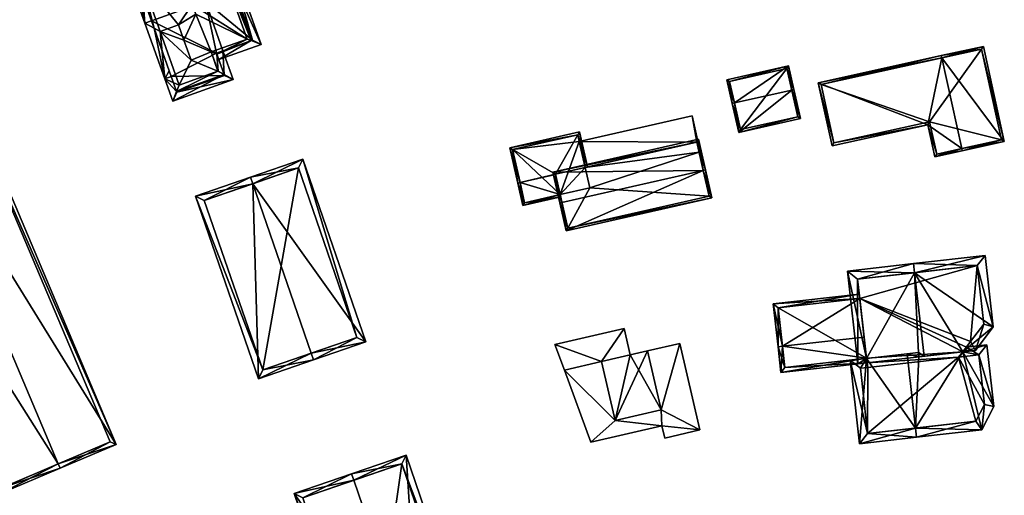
# Model space of a CAD drawing. Header units: inches. Extents: x 2685601 to 2690022, y 1235992 to 1239010.
# Tile 47 of 256: x 2686053 to 2686159, y 1237087 to 1237139. Entities that reach past the tile are written whole.
import ezdxf

# ---------------------------------------------------------------- set-up
doc = ezdxf.new("R2010")
doc.units = ezdxf.units.IN
doc.header["$MEASUREMENT"] = 0
doc.layers.add('Gebaeude Einzelhaus', color=10, linetype='Continuous')

msp = doc.modelspace()

# ---------------------------------------------------------------- meshes
at = {"layer": 'Gebaeude Einzelhaus'}
mesh = msp.add_polyface(dxfattribs=at)
corners = [(2686067.04, 1237138.596, 456.916), (2686066.333, 1237138.344, 456.916), (2686067.325, 1237137.797, 458.315), (2686068.485, 1237132.31, 456.916), (2686069.348, 1237129.89, 456.916), (2686069.77, 1237130.942, 458.316), (2686070.048, 1237131.635, 459.238), (2686067.979, 1237137.436, 459.238), (2686075.899, 1237132.226, 456.916), (2686074.907, 1237132.772, 458.313), (2686074.251, 1237133.134, 459.238), (2686074.907, 1237132.773, 458.315), (2686074.113, 1237135.002, 458.314), (2686074.253, 1237133.134, 459.238), (2686073.503, 1237135.238, 459.238), (2686074.784, 1237135.352, 456.916), (2686074.078, 1237135.1, 458.314), (2686071.333, 1237134.348, 459.897), (2686070.561, 1237136.512, 459.897), (2686069.978, 1237138.149, 459.897), (2686068.975, 1237133.171, 458.315), (2686069.803, 1237130.849, 458.153), (2686074.94, 1237132.681, 458.153), (2686078.931, 1237136.035, 456.916), (2686074.873, 1237147.416, 456.916), (2686074.305, 1237146.418, 458.54), (2686077.858, 1237136.449, 458.542), (2686074.06, 1237145.988, 459.238), (2686077.398, 1237136.626, 459.238), (2686074.33, 1237134.394, 456.916), (2686069.192, 1237132.562, 456.916), (2686064.426, 1237143.691, 456.916), (2686065.5, 1237143.277, 458.542), (2686065.96, 1237143.1, 459.238), (2686071.841, 1237139.321, 460.565), (2686071.463, 1237140.385, 460.565), (2686077.973, 1237136.49, 458.313), (2686074.418, 1237146.458, 458.315), (2686074.078, 1237135.1, 458.539), (2686065.385, 1237143.236, 458.314), (2686074.251, 1237133.134, 445.778), (2686074.253, 1237133.134, 445.778), (2686070.048, 1237131.635, 445.778), (2686073.862, 1237134.227, 456.916), (2686073.862, 1237134.227, 445.778), (2686074.94, 1237132.681, 445.778), (2686069.803, 1237130.849, 445.778), (2686069.192, 1237132.562, 445.778), (2686074.078, 1237135.1, 445.778), (2686067.04, 1237138.596, 445.778), (2686072.884, 1237140.68, 445.778), (2686074.784, 1237135.352, 445.778), (2686065.385, 1237143.236, 445.778), (2686074.418, 1237146.458, 445.778), (2686077.973, 1237136.49, 445.778)]
mesh.append_faces([[corners[k] for k in face] for face in [(3, 20, 30), (1, 39, 2), (1, 31, 39), (39, 31, 32), (24, 32, 31), (24, 25, 32), (26, 12, 38), (23, 29, 26), (26, 29, 12), (24, 37, 25), (23, 36, 24), (24, 36, 37), (23, 26, 36), (27, 33, 35), (7, 19, 33), (33, 19, 35), (35, 19, 34), (34, 19, 18), (28, 35, 34), (28, 27, 35), (34, 14, 28), (34, 18, 14), (33, 2, 7), (32, 1, 33), (33, 1, 2), (32, 31, 1), (24, 32, 25), (25, 32, 27), (27, 32, 33), (24, 31, 32), (3, 30, 20), (12, 28, 14), (12, 26, 28), (12, 29, 26), (26, 29, 23), (26, 27, 28), (23, 25, 26), (26, 25, 27), (23, 24, 25), (12, 9, 11), (16, 15, 12), (12, 15, 9), (9, 15, 8), (8, 22, 9), (4, 21, 8), (8, 21, 22), (4, 5, 21), (0, 2, 1), (3, 5, 4), (3, 20, 5), (3, 2, 20), (3, 1, 2), (10, 14, 17), (17, 14, 18), (10, 13, 14), (18, 7, 17), (17, 7, 6), (18, 19, 7), (6, 10, 17), (8, 11, 9), (13, 10, 11), (12, 15, 16), (12, 11, 15), (15, 11, 8), (14, 13, 12), (12, 13, 11), (5, 10, 6), (4, 9, 5), (5, 9, 10), (10, 9, 11), (4, 8, 9), (3, 2, 1), (3, 7, 2), (3, 6, 7), (3, 5, 6), (3, 4, 5), (0, 1, 2)]], dxfattribs={"color": 13})
mesh.append_faces([[corners[k] for k in face] for face in [(51, 50, 54), (54, 50, 53), (53, 50, 52), (52, 50, 49), (48, 50, 51), (48, 49, 50), (45, 47, 48), (48, 47, 49), (45, 46, 47), (6, 40, 10), (6, 42, 40), (10, 43, 14), (10, 40, 43), (43, 40, 44), (41, 43, 44), (41, 13, 43), (43, 13, 14), (10, 42, 6), (10, 40, 42), (10, 13, 40), (40, 13, 41)]], dxfattribs={"color": 41})
mesh = msp.add_polyface(dxfattribs=at)
corners = [(2686152.663, 1237134.578, 452.386), (2686159.443, 1237125.513, 450.063), (2686157.173, 1237135.826, 450.063), (2686154.825, 1237124.752, 452.386), (2686154.879, 1237124.508, 452.386), (2686152.609, 1237134.823, 452.386), (2686151.165, 1237127.344, 451.847), (2686139.293, 1237131.891, 449.952), (2686140.796, 1237125.061, 449.952), (2686151.931, 1237123.859, 451.847), (2686156.983, 1237135.529, 450.187), (2686159.145, 1237125.703, 450.187), (2686139.59, 1237131.701, 449.996), (2686140.986, 1237125.359, 449.997), (2686152.121, 1237124.156, 451.892), (2686151.355, 1237127.641, 451.892), (2686156.983, 1237135.529, 441.175), (2686139.59, 1237131.701, 441.175), (2686140.986, 1237125.359, 441.175), (2686151.355, 1237127.641, 441.175), (2686152.121, 1237124.156, 441.175), (2686159.145, 1237125.703, 441.175)]
mesh.append_faces([[corners[k] for k in face] for face in [(3, 11, 4), (14, 3, 4), (9, 14, 4), (15, 14, 6), (13, 15, 6), (6, 14, 9), (8, 13, 6), (12, 13, 7), (7, 13, 8), (0, 12, 5), (10, 0, 5), (5, 12, 7), (2, 10, 5), (1, 11, 10), (4, 11, 1), (1, 10, 2), (3, 9, 4), (0, 6, 3), (3, 6, 9), (5, 7, 0), (0, 7, 6), (6, 7, 8), (0, 2, 5), (4, 1, 3), (3, 1, 0), (0, 1, 2)]], dxfattribs={"color": 13})
mesh.append_faces([[corners[k] for k in face] for face in [(19, 21, 20), (17, 19, 18), (16, 21, 19), (16, 19, 17), (10, 21, 16), (11, 21, 10), (20, 21, 11), (3, 20, 11), (14, 20, 3), (19, 20, 14), (15, 19, 14), (18, 19, 13), (13, 19, 15), (17, 18, 12), (12, 18, 13), (16, 17, 0), (0, 17, 12), (10, 16, 0)]], dxfattribs={"color": 41})
mesh = msp.add_polyface(dxfattribs=at)
corners = [(2686130.206, 1237129.705, 449.787), (2686136.071, 1237133.719, 448.57), (2686129.385, 1237132.215, 448.57), (2686136.405, 1237131.099, 449.787), (2686136.649, 1237131.154, 449.787), (2686129.963, 1237129.65, 449.787), (2686130.669, 1237126.509, 448.578), (2686137.355, 1237128.013, 448.578), (2686129.684, 1237132.026, 448.686), (2686130.858, 1237126.808, 448.672), (2686137.056, 1237128.201, 448.672), (2686135.883, 1237133.42, 448.686), (2686137.056, 1237128.201, 443.144), (2686135.883, 1237133.42, 443.144), (2686129.684, 1237132.026, 443.144), (2686130.858, 1237126.808, 443.144)]
mesh.append_faces([[corners[k] for k in face] for face in [(11, 8, 1), (3, 11, 4), (10, 3, 4), (4, 11, 1), (7, 10, 4), (6, 9, 10), (6, 10, 7), (0, 9, 5), (8, 0, 5), (5, 9, 6), (1, 8, 2), (2, 8, 5), (3, 7, 4), (5, 6, 0), (0, 6, 3), (3, 6, 7), (0, 2, 5), (4, 1, 3), (3, 1, 0), (0, 1, 2)]], dxfattribs={"color": 13})
mesh.append_faces([[corners[k] for k in face] for face in [(13, 15, 14), (12, 15, 13), (10, 15, 12), (9, 15, 10), (14, 15, 0), (0, 15, 9), (8, 14, 0), (13, 14, 8), (11, 13, 8), (12, 13, 3), (3, 13, 11), (10, 12, 3)]], dxfattribs={"color": 41})
mesh = msp.add_polyface(dxfattribs=at)
corners = [(2686056.95, 1237090.583, 461.203), (2686033.868, 1237127.064, 458.218), (2686050.669, 1237087.381, 458.218), (2686040.539, 1237129.346, 461.203), (2686040.344, 1237129.805, 461.203), (2686057.145, 1237090.124, 461.203), (2686063.209, 1237092.691, 458.467), (2686046.408, 1237132.373, 458.467), (2686050.934, 1237088.036, 458.43), (2686062.554, 1237092.956, 458.674), (2686046.143, 1237131.718, 458.675), (2686034.523, 1237126.799, 458.43), (2686062.554, 1237092.956, 445.02), (2686046.143, 1237131.718, 445.02), (2686034.523, 1237126.799, 445.02), (2686050.934, 1237088.036, 445.02)]
mesh.append_faces([[corners[k] for k in face] for face in [(11, 8, 1), (3, 11, 4), (10, 3, 4), (4, 11, 1), (7, 10, 4), (9, 10, 6), (6, 10, 7), (8, 0, 5), (5, 0, 9), (5, 9, 6), (1, 8, 2), (2, 8, 5), (3, 7, 4), (5, 6, 0), (0, 6, 3), (3, 6, 7), (0, 2, 5), (4, 1, 3), (3, 1, 0), (0, 1, 2)]], dxfattribs={"color": 13})
mesh.append_faces([[corners[k] for k in face] for face in [(13, 15, 14), (12, 15, 13), (0, 15, 12), (8, 15, 0), (0, 12, 9), (14, 15, 8), (11, 14, 8), (13, 14, 3), (3, 14, 11), (10, 13, 3), (12, 13, 10), (9, 12, 10)]], dxfattribs={"color": 41})
mesh = msp.add_polyface(dxfattribs=at)
corners = [(2686126.129, 1237125.463, 451.995), (2686125.62, 1237128.299, 451.279), (2686113.393, 1237125.526, 451.279), (2686126.508, 1237124.39, 452.276), (2686114.03, 1237122.718, 451.995), (2686126.379, 1237124.361, 452.276), (2686126.379, 1237124.361, 444.964), (2686126.508, 1237124.39, 444.964), (2686125.62, 1237128.299, 444.964), (2686113.393, 1237125.526, 444.964), (2686126.129, 1237125.463, 444.964), (2686114.03, 1237122.718, 444.964)]
mesh.append_faces([[corners[k] for k in face] for face in [(3, 0, 5), (0, 2, 4), (3, 1, 0), (0, 1, 2)]], dxfattribs={"color": 13})
mesh.append_faces([[corners[k] for k in face] for face in [(8, 10, 9), (9, 10, 11), (8, 7, 10), (10, 7, 6), (8, 9, 1), (1, 9, 2), (1, 7, 8), (1, 3, 7), (7, 3, 6), (6, 3, 5)]], dxfattribs={"color": 41})
mesh = msp.add_polyface(dxfattribs=at)
corners = [(2686105.868, 1237124.84, 451.612), (2686106.735, 1237121.015, 453.271), (2686106.979, 1237121.07, 453.271), (2686110.823, 1237121.991, 453.251), (2686110.833, 1237121.945, 453.271), (2686113.416, 1237126.553, 451.612), (2686114.03, 1237122.718, 453.251), (2686114.274, 1237122.774, 453.251), (2686107.286, 1237118.586, 452.276), (2686111.384, 1237119.516, 452.276), (2686111.329, 1237119.76, 452.376), (2686113.228, 1237126.254, 451.718), (2686106.166, 1237124.651, 451.718), (2686107.475, 1237118.885, 452.376), (2686113.393, 1237125.526, 451.279), (2686113.228, 1237126.254, 444.964), (2686114.03, 1237122.718, 451.995), (2686113.393, 1237125.526, 444.964), (2686106.166, 1237124.651, 444.964), (2686107.475, 1237118.885, 444.964), (2686111.329, 1237119.76, 444.964), (2686114.03, 1237122.718, 444.964), (2686114.536, 1237120.488, 444.964)]
mesh.append_faces([[corners[k] for k in face] for face in [(8, 13, 9), (9, 13, 10), (8, 1, 13), (13, 1, 2), (0, 12, 1), (1, 12, 2), (7, 11, 5), (5, 11, 0), (0, 11, 12), (7, 6, 11), (8, 2, 1), (8, 10, 2), (2, 10, 4), (8, 9, 10), (5, 6, 7), (0, 3, 5), (5, 3, 6), (0, 2, 3), (3, 2, 4), (0, 1, 2)]], dxfattribs={"color": 13})
mesh.append_faces([[corners[k] for k in face] for face in [(17, 18, 15), (21, 20, 17), (17, 20, 18), (18, 20, 19), (21, 22, 20), (10, 13, 20), (20, 13, 19), (2, 12, 13), (13, 12, 19), (19, 12, 18), (12, 11, 18), (18, 11, 15), (15, 14, 17), (14, 6, 16), (15, 11, 14), (14, 11, 6)]], dxfattribs={"color": 41})
mesh = msp.add_polyface(dxfattribs=at)
corners = [(2686111.518, 1237118.924, 454.819), (2686110.524, 1237122.18, 453.382), (2686111.275, 1237118.869, 454.819), (2686126.825, 1237122.395, 454.819), (2686126.318, 1237125.761, 453.382), (2686127.069, 1237122.45, 454.819), (2686127.756, 1237119.419, 453.382), (2686111.963, 1237115.836, 453.382), (2686110.823, 1237121.991, 453.488), (2686126.129, 1237125.463, 453.487), (2686112.151, 1237116.135, 453.498), (2686127.458, 1237119.608, 453.498), (2686126.379, 1237124.361, 452.276), (2686127.458, 1237119.608, 444.964), (2686126.379, 1237124.361, 444.964), (2686126.129, 1237125.463, 451.995), (2686114.03, 1237122.718, 453.251), (2686114.03, 1237122.718, 451.995), (2686110.823, 1237121.991, 453.251), (2686111.329, 1237119.76, 452.376), (2686112.151, 1237116.135, 444.964), (2686110.833, 1237121.945, 453.271), (2686111.329, 1237119.76, 444.964), (2686114.03, 1237122.718, 444.964), (2686126.129, 1237125.463, 444.964), (2686114.536, 1237120.488, 444.964)]
mesh.append_faces([[corners[k] for k in face] for face in [(3, 9, 5), (11, 3, 5), (5, 9, 4), (6, 10, 11), (6, 11, 5), (7, 10, 6), (0, 10, 2), (8, 0, 2), (2, 10, 7), (9, 8, 1), (4, 9, 1), (1, 8, 2), (7, 0, 2), (7, 3, 0), (7, 6, 3), (3, 6, 5), (4, 3, 5), (4, 1, 3), (3, 1, 0), (0, 1, 2)]], dxfattribs={"color": 13})
mesh.append_faces([[corners[k] for k in face] for face in [(25, 20, 22), (25, 13, 20), (25, 14, 13), (25, 23, 14), (14, 23, 24), (11, 10, 13), (13, 10, 20), (20, 19, 22), (19, 8, 21), (21, 8, 18), (19, 0, 8), (20, 10, 19), (19, 10, 0), (8, 16, 18), (16, 15, 17), (8, 9, 16), (16, 9, 15), (3, 12, 9), (9, 12, 15), (12, 13, 14), (3, 11, 12), (12, 11, 13)]], dxfattribs={"color": 41})
mesh = msp.add_polyface(dxfattribs=at)
corners = [(2686078.016, 1237120.949, 460.472), (2686071.804, 1237119.6, 457.736), (2686078.633, 1237099.809, 457.736), (2686077.771, 1237121.659, 460.472), (2686084.355, 1237102.576, 460.472), (2686084.6, 1237101.868, 460.472), (2686090.256, 1237103.819, 457.736), (2686083.429, 1237123.61, 457.736), (2686079.096, 1237100.763, 458.061), (2686089.303, 1237104.284, 458.079), (2686082.964, 1237122.656, 458.079), (2686072.758, 1237119.135, 458.061), (2686089.303, 1237104.284, 444.648), (2686079.096, 1237100.763, 444.648), (2686082.964, 1237122.656, 444.648), (2686072.758, 1237119.135, 444.648)]
mesh.append_faces([[corners[k] for k in face] for face in [(11, 8, 1), (0, 11, 3), (10, 0, 3), (3, 11, 1), (9, 10, 7), (7, 10, 3), (6, 9, 7), (5, 8, 4), (4, 9, 5), (5, 9, 6), (1, 8, 2), (2, 8, 5), (0, 7, 3), (4, 6, 0), (0, 6, 7), (4, 5, 6), (0, 2, 4), (4, 2, 5), (3, 1, 0), (0, 1, 2)]], dxfattribs={"color": 13})
mesh.append_faces([[corners[k] for k in face] for face in [(12, 13, 14), (14, 13, 15), (8, 11, 13), (13, 11, 15), (11, 14, 15), (0, 10, 11), (11, 10, 14), (10, 9, 14), (14, 9, 12), (9, 8, 12), (12, 8, 13), (9, 4, 8)]], dxfattribs={"color": 41})
mesh = msp.add_polyface(dxfattribs=at)
corners = [(2686143.588, 1237101.436, 452.438), (2686144.58, 1237101.549, 453.174), (2686144.527, 1237102.016, 453.174), (2686149.713, 1237111.304, 457.746), (2686150.13, 1237102.654, 457.331), (2686142.444, 1237111.483, 452.438), (2686150.744, 1237102.251, 457.746), (2686150.183, 1237102.187, 457.331), (2686149.6, 1237112.298, 457.746), (2686154.932, 1237102.728, 454.707), (2686156.304, 1237102.884, 453.711), (2686158.253, 1237105.451, 452.106), (2686157.373, 1237113.183, 452.106), (2686143.55, 1237110.603, 453.175), (2686155.791, 1237103.85, 454), (2686157.214, 1237105.736, 452.827), (2686156.493, 1237112.076, 452.827), (2686154.932, 1237102.728, 453.776), (2686157.006, 1237094.273, 452.954), (2686158.314, 1237096.818, 451.774), (2686149.825, 1237094.462, 458.245), (2686149.938, 1237093.469, 458.245), (2686157.553, 1237103.499, 451.774), (2686155.329, 1237103.246, 453.439), (2686148.908, 1237102.515, 458.245), (2686144.527, 1237102.016, 454.718), (2686142.726, 1237101.811, 453.267), (2686143.756, 1237092.764, 453.267), (2686144.64, 1237101.024, 454.718), (2686143.846, 1237100.944, 454.079), (2686144.636, 1237093.871, 454.067), (2686156.361, 1237095.206, 453.353), (2686157.286, 1237097.006, 452.518), (2686156.673, 1237102.398, 452.517), (2686154.485, 1237102.143, 454.156), (2686154.932, 1237102.728, 441.915), (2686155.329, 1237103.246, 441.915), (2686155.791, 1237103.85, 441.915), (2686157.214, 1237105.736, 441.915), (2686156.493, 1237112.076, 441.915), (2686143.55, 1237110.603, 441.915), (2686144.523, 1237102.047, 448.56), (2686144.58, 1237101.55, 448.234), (2686144.264, 1237104.33, 450.059), (2686143.79, 1237108.491, 448.428), (2686143.79, 1237108.491, 441.915), (2686144.523, 1237102.047, 441.915), (2686144.58, 1237101.549, 441.915), (2686144.64, 1237101.024, 441.915), (2686143.846, 1237100.944, 441.915), (2686144.636, 1237093.871, 441.915), (2686156.361, 1237095.206, 441.915), (2686157.286, 1237097.006, 441.915), (2686156.673, 1237102.398, 441.915), (2686154.485, 1237102.143, 441.915)]
mesh.append_faces([[corners[k] for k in face] for face in [(19, 33, 22), (22, 33, 23), (23, 33, 17), (17, 33, 34), (18, 32, 19), (19, 32, 33), (21, 31, 18), (18, 31, 32), (21, 20, 31), (26, 30, 27), (27, 30, 21), (21, 30, 20), (25, 29, 26), (26, 29, 30), (25, 28, 29), (25, 20, 24), (25, 27, 20), (20, 27, 21), (25, 26, 27), (20, 7, 24), (24, 7, 4), (20, 17, 7), (17, 22, 23), (17, 19, 22), (21, 18, 20), (20, 18, 17), (17, 18, 19), (11, 16, 12), (12, 16, 8), (8, 16, 3), (10, 15, 11), (11, 15, 16), (9, 14, 10), (10, 14, 15), (0, 2, 1), (0, 13, 2), (13, 8, 3), (0, 5, 13), (13, 5, 8), (9, 3, 6), (3, 12, 8), (9, 11, 3), (3, 11, 12), (9, 10, 11), (5, 3, 8), (3, 4, 6), (6, 4, 7), (0, 2, 5), (5, 2, 3), (3, 2, 4), (0, 1, 2)]], dxfattribs={"color": 13})
mesh.append_faces([[corners[k] for k in face] for face in [(51, 54, 52), (52, 54, 53), (54, 47, 35), (54, 48, 47), (51, 50, 54), (54, 50, 48), (48, 50, 49), (25, 4, 2), (25, 24, 4), (34, 54, 17), (17, 54, 35), (34, 33, 54), (54, 33, 53), (33, 52, 53), (33, 32, 52), (32, 51, 52), (32, 31, 51), (31, 50, 51), (20, 30, 31), (31, 30, 50), (30, 49, 50), (30, 29, 49), (29, 48, 49), (29, 28, 48), (28, 42, 48), (48, 42, 47), (25, 1, 28), (28, 1, 42), (25, 2, 1), (37, 39, 38), (36, 45, 37), (37, 45, 39), (39, 45, 40), (36, 35, 45), (45, 35, 46), (46, 35, 47), (42, 46, 47), (42, 41, 46), (44, 40, 45), (43, 13, 44), (44, 13, 40), (41, 2, 43), (43, 2, 13), (42, 1, 41), (41, 1, 2), (3, 16, 13), (13, 16, 40), (40, 16, 39), (16, 15, 39), (39, 15, 38), (15, 37, 38), (15, 14, 37), (17, 14, 9), (17, 37, 14), (17, 36, 37), (17, 35, 36), (9, 7, 17), (9, 6, 7)]], dxfattribs={"color": 41})
mesh = msp.add_polyface(dxfattribs=at)
corners = [(2686135.42, 1237103.322, 450.059), (2686144.264, 1237104.33, 450.059), (2686143.79, 1237108.491, 448.428), (2686134.393, 1237107.923, 448.235), (2686143.734, 1237108.986, 448.235), (2686134.924, 1237103.266, 450.059), (2686135.24, 1237100.486, 448.235), (2686144.58, 1237101.55, 448.234), (2686144.523, 1237102.047, 448.56), (2686134.946, 1237107.483, 448.43), (2686135.68, 1237101.04, 448.561), (2686134.946, 1237107.483, 441.915), (2686143.79, 1237108.491, 441.915), (2686135.68, 1237101.04, 441.915), (2686144.523, 1237102.047, 441.915)]
mesh.append_faces([[corners[k] for k in face] for face in [(6, 10, 7), (7, 10, 8), (6, 5, 10), (10, 5, 0), (4, 9, 3), (3, 9, 5), (5, 9, 0), (4, 2, 9), (6, 0, 5), (6, 8, 0), (0, 8, 1), (6, 7, 8), (0, 3, 5), (0, 2, 3), (3, 2, 4), (0, 1, 2)]], dxfattribs={"color": 13})
mesh.append_faces([[corners[k] for k in face] for face in [(12, 14, 11), (11, 14, 13), (13, 8, 10), (13, 14, 8), (0, 9, 10), (10, 9, 13), (13, 9, 11), (11, 2, 12), (11, 9, 2)]], dxfattribs={"color": 41})
mesh = msp.add_polyface(dxfattribs=at)
corners = [(2686120.779, 1237102.826, 456.936), (2686117.299, 1237095.291, 456.936), (2686122.261, 1237096.443, 456.936), (2686115.816, 1237101.675, 456.936), (2686117.299, 1237095.291, 454.723), (2686114.644, 1237092.931, 454.723), (2686122.343, 1237094.719, 454.723), (2686111.776, 1237100.736, 454.723), (2686126.46, 1237094.256, 454.723), (2686122.655, 1237093.373, 454.723), (2686122.261, 1237096.443, 454.723), (2686124.281, 1237103.64, 454.723), (2686120.779, 1237102.826, 454.723), (2686115.816, 1237101.674, 454.723), (2686115.816, 1237101.675, 450.851), (2686118.256, 1237105.266, 450.851), (2686110.753, 1237103.524, 450.851), (2686118.923, 1237102.396, 450.851), (2686111.777, 1237100.736, 450.851), (2686120.779, 1237102.827, 444.439), (2686118.923, 1237102.396, 444.439), (2686122.261, 1237096.443, 444.439), (2686117.299, 1237095.291, 444.439), (2686115.816, 1237101.675, 444.439), (2686124.281, 1237103.64, 444.439), (2686114.644, 1237092.931, 444.439), (2686111.776, 1237100.736, 444.439), (2686122.343, 1237094.719, 444.439), (2686122.655, 1237093.373, 444.439), (2686126.46, 1237094.256, 444.439), (2686115.816, 1237101.674, 444.439), (2686110.753, 1237103.524, 444.439), (2686118.256, 1237105.266, 444.439), (2686111.777, 1237100.736, 444.439)]
mesh.append_faces([[corners[k] for k in face] for face in [(14, 16, 18), (17, 15, 14), (14, 15, 16), (7, 4, 13), (10, 11, 12), (10, 8, 11), (4, 6, 10), (10, 6, 8), (8, 6, 9), (7, 5, 4), (4, 5, 6), (3, 1, 0), (0, 1, 2)]], dxfattribs={"color": 13})
mesh.append_faces([[corners[k] for k in face] for face in [(31, 30, 33), (31, 32, 30), (30, 32, 20), (32, 17, 20), (32, 15, 17), (16, 33, 18), (16, 31, 33), (16, 15, 31), (31, 15, 32), (29, 21, 24), (24, 21, 19), (22, 26, 30), (22, 25, 26), (28, 27, 29), (29, 27, 21), (21, 27, 22), (22, 27, 25), (11, 8, 24), (24, 8, 29), (8, 9, 29), (29, 9, 28), (9, 6, 28), (28, 6, 27), (6, 5, 27), (27, 5, 25), (18, 5, 7), (26, 25, 18), (18, 25, 5), (18, 13, 14), (18, 7, 13), (11, 19, 12), (11, 24, 19), (20, 22, 23), (19, 21, 20), (20, 21, 22), (2, 1, 10), (10, 1, 4), (1, 13, 4), (1, 3, 13), (13, 17, 14), (17, 19, 20), (13, 12, 17), (17, 12, 19), (13, 3, 12), (12, 3, 0), (0, 2, 12), (12, 2, 10)]], dxfattribs={"color": 41})
mesh = msp.add_polyface(dxfattribs=at)
corners = [(2686096.145, 1237067.785, 463.143), (2686082.493, 1237087.384, 456.673), (2686090.17, 1237064.948, 456.673), (2686088.953, 1237088.803, 463.143), (2686088.71, 1237089.513, 463.143), (2686096.388, 1237067.075, 463.143), (2686102.301, 1237069.099, 456.673), (2686094.623, 1237091.535, 456.673), (2686090.636, 1237065.9, 457.41), (2686101.349, 1237069.565, 457.448), (2686094.156, 1237090.583, 457.45), (2686083.445, 1237086.918, 457.411), (2686101.349, 1237069.565, 445.115), (2686090.636, 1237065.9, 445.115), (2686094.156, 1237090.583, 445.115), (2686083.445, 1237086.918, 445.115)]
mesh.append_faces([[corners[k] for k in face] for face in [(11, 8, 1), (3, 11, 4), (10, 3, 4), (4, 11, 1), (7, 10, 4), (9, 10, 6), (6, 10, 7), (5, 8, 0), (0, 9, 5), (5, 9, 6), (1, 8, 2), (2, 8, 5), (0, 7, 3), (3, 7, 4), (5, 6, 0), (0, 6, 7), (0, 2, 5), (4, 1, 3), (3, 1, 0), (0, 1, 2)]], dxfattribs={"color": 13})
mesh.append_faces([[corners[k] for k in face] for face in [(12, 13, 14), (14, 13, 15), (8, 11, 13), (13, 11, 15), (11, 14, 15), (3, 10, 11), (11, 10, 14), (10, 9, 14), (14, 9, 12), (9, 8, 12), (12, 8, 13), (9, 0, 8)]], dxfattribs={"color": 41})

doc.saveas('drawing.dxf')
